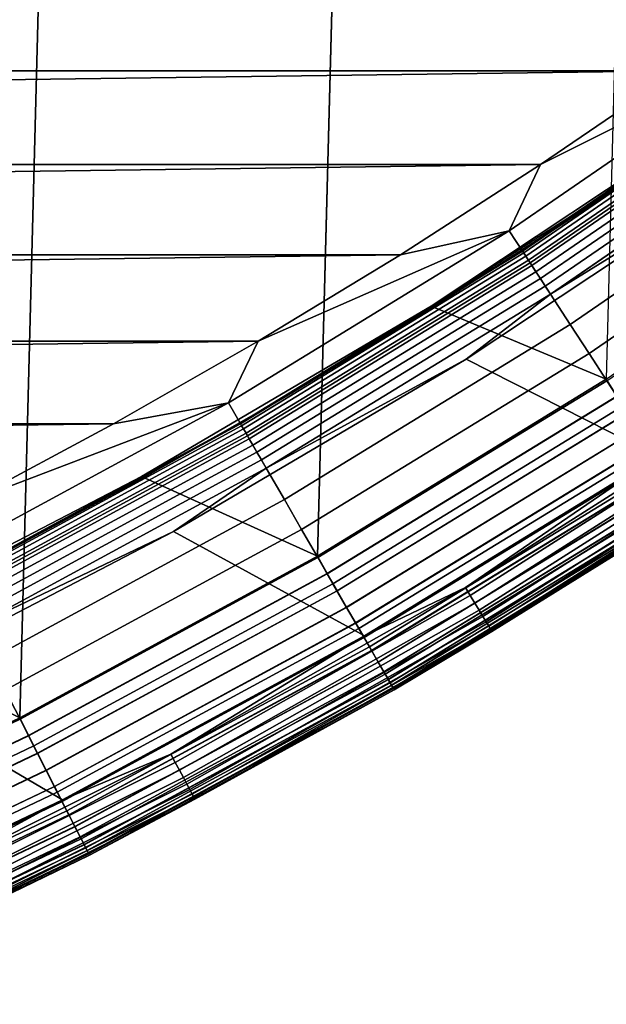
# Model space of a CAD drawing. Header units: metres. Extents: x -22 to 244, y -22 to 22.
# Tile 20 of 154: x 9.53 to 11.44, y -19.64 to -16.44. Entities that reach past the tile are written whole.
import ezdxf

# ---------------------------------------------------------------- set-up
doc = ezdxf.new("R2010")
doc.units = ezdxf.units.M
doc.layers.add('solid_10_151_023_XXX', color=7, linetype='CONTINUOUS')

msp = doc.modelspace()

# ---------------------------------------------------------------- linework, layer by layer
at = {"layer": 'solid_10_151_023_XXX'}
for points in [[(8.542233, -19.184113, 0.8), (9.534631, 18.710712, 0.8), (10.500863, 18.186035, 0.8), (9.534649, -18.710705, 0.8)], [(9.534649, -18.710705, 0.8), (10.500863, 18.186035, 0.8), (11.438317, 17.611498, 0.8), (10.500886, -18.186022, 0.8)], [(10.500886, -18.186022, 0.8), (11.438317, 17.611498, 0.8), (12.344459, 16.988651, 0.8), (11.43834, -17.611483, 0.8)], [(-12.109674, -16.292505, 269.950012), (-11.671546, -16.609184, 269.950012), (12.109668, -16.292511, 269.950012)], [(-11.671546, -16.609184, 269.950012), (11.67154, -16.609188, 269.950012), (12.109668, -16.292511, 269.950012)], [(12.004814, -16.523209, 269.943604), (11.225076, -16.914125, 269.950012), (11.123604, -17.128847, 269.943604)], [(12.004814, -16.523209, 269.943604), (11.123604, -17.128847, 269.943604), (11.191253, -17.233019, 269.924103), (12.077823, -16.623697, 269.924103)], [(12.004814, -16.523209, 269.943604), (11.67154, -16.609188, 269.950012), (11.225076, -16.914125, 269.950012)], [(11.1651, -17.192747, 213.449997), (12.049598, -16.584848, 213.449997), (12.051045, -16.58684, 213.418716), (11.166441, -17.194811, 213.418716)], [(11.783322, -16.77508, 213.25), (12.049598, -16.584848, 213.449997), (11.1651, -17.192747, 213.449997)], [(12.055357, -16.592775, 213.388168), (11.170437, -17.200964, 213.388168), (11.166441, -17.194811, 213.418716), (12.051045, -16.58684, 213.418716)], [(11.170437, -17.200964, 213.388168), (12.055357, -16.592775, 213.388168), (12.062428, -16.602507, 213.359146), (11.176989, -17.211052, 213.359146)], [(-11.671546, -16.609184, 269.950012), (-11.225082, -16.914122, 269.950012), (11.67154, -16.609188, 269.950012)], [(-11.225082, -16.914122, 269.950012), (11.225076, -16.914125, 269.950012), (11.67154, -16.609188, 269.950012)], [(11.176989, -17.211052, 213.359146), (12.062428, -16.602507, 213.359146), (12.072082, -16.615795, 213.332367), (11.185934, -17.224827, 213.332367)], [(11.185934, -17.224827, 213.332367), (12.072082, -16.615795, 213.332367), (12.084082, -16.632311, 213.308487), (11.197053, -17.241949, 213.308487)], [(12.077823, -16.623697, 269.924103), (11.191253, -17.233019, 269.924103), (11.25742, -17.334906, 269.891693), (12.149231, -16.721981, 269.891693)], [(11.197053, -17.241949, 213.308487), (12.084082, -16.632311, 213.308487), (12.098131, -16.651649, 213.288101), (11.210072, -17.261995, 213.288101)], [(11.210072, -17.261995, 213.288101), (12.098131, -16.651649, 213.288101), (12.113884, -16.67333, 213.271713), (11.224668, -17.284472, 213.271713)], [(11.224668, -17.284472, 213.271713), (12.113884, -16.67333, 213.271713), (12.130951, -16.696821, 213.25972), (11.240481, -17.308823, 213.25972)], [(11.240481, -17.308823, 213.25972), (12.130951, -16.696821, 213.25972), (12.148911, -16.72154, 213.252426), (11.257123, -17.33445, 213.252426)], [(11.257123, -17.33445, 213.252426), (12.148911, -16.72154, 213.252426), (11.901895, -16.936199, 213.25)], [(12.149231, -16.721981, 269.891693), (11.25742, -17.334906, 269.891693), (11.321377, -17.433392, 269.846771), (12.218254, -16.816984, 269.846771)], [(11.779659, -16.770283, 212.800003), (10.870415, -17.373453, 212.800003), (11.438329, -17.61149, 212.800003), (12.344466, -16.988646, 212.800003)], [(11.329049, -17.077923, 213.25), (10.870432, -17.373442, 213.25), (10.870415, -17.373453, 212.800003), (11.779659, -16.770283, 212.800003)], [(11.783322, -16.77508, 213.25), (11.1651, -17.192747, 213.449997), (11.332615, -17.082794, 213.25)], [(11.779695, -16.770258, 213.25), (11.329049, -17.077923, 213.25), (11.779659, -16.770283, 212.800003)], [(11.783322, -16.77508, 213.25), (11.332615, -17.082794, 213.25), (11.329049, -17.077923, 213.25), (11.779695, -16.770258, 213.25)], [(12.218254, -16.816984, 269.846771), (11.321377, -17.433392, 269.846771), (11.382422, -17.527393, 269.789795), (12.284136, -16.907663, 269.789795)], [(-11.225082, -16.914122, 269.950012), (-10.770714, -17.207024, 269.950012), (11.225076, -16.914125, 269.950012)], [(-10.770714, -17.207024, 269.950012), (10.770707, -17.207027, 269.950012), (11.225076, -16.914125, 269.950012)], [(11.123604, -17.128847, 269.943604), (11.225076, -16.914125, 269.950012), (10.770707, -17.207027, 269.950012)], [(12.284136, -16.907663, 269.789795), (11.382422, -17.527393, 269.789795), (11.439886, -17.615881, 269.721405), (12.346152, -16.993021, 269.721405)], [(11.901895, -16.936199, 213.25), (12.523768, -17.229197, 213.25), (11.604561, -17.861246, 213.25), (10.983289, -17.545864, 213.25)], [(11.257123, -17.33445, 213.252426), (11.901895, -16.936199, 213.25), (10.983289, -17.545864, 213.25)], [(11.332615, -17.082794, 213.25), (10.873713, -17.378498, 213.25), (10.870432, -17.373442, 213.25), (11.329049, -17.077923, 213.25)], [(11.332615, -17.082794, 213.25), (11.1651, -17.192747, 213.449997), (10.873713, -17.378498, 213.25)], [(11.123604, -17.128847, 269.943604), (10.308693, -17.487734, 269.950012), (10.211905, -17.687538, 269.943604)], [(11.123604, -17.128847, 269.943604), (10.211905, -17.687538, 269.943604), (10.27401, -17.795107, 269.924103), (11.191253, -17.233019, 269.924103)], [(11.123604, -17.128847, 269.943604), (10.770707, -17.207027, 269.950012), (10.308693, -17.487734, 269.950012)], [(10.25, -17.753521, 213.449997), (11.1651, -17.192747, 213.449997), (11.166441, -17.194811, 213.418716), (10.251231, -17.755653, 213.418716)], [(10.873713, -17.378498, 213.25), (11.1651, -17.192747, 213.449997), (10.25, -17.753521, 213.449997)], [(11.170437, -17.200964, 213.388168), (10.254899, -17.762007, 213.388168), (10.251231, -17.755653, 213.418716), (11.166441, -17.194811, 213.418716)], [(10.254899, -17.762007, 213.388168), (11.170437, -17.200964, 213.388168), (11.176989, -17.211052, 213.359146), (10.260914, -17.772423, 213.359146)], [(-10.770714, -17.207024, 269.950012), (-10.308699, -17.48773, 269.950012), (10.770707, -17.207027, 269.950012)], [(-10.308699, -17.48773, 269.950012), (10.308693, -17.487734, 269.950012), (10.770707, -17.207027, 269.950012)], [(10.260914, -17.772423, 213.359146), (11.176989, -17.211052, 213.359146), (11.185934, -17.224827, 213.332367), (10.269126, -17.786648, 213.332367)], [(10.269126, -17.786648, 213.332367), (11.185934, -17.224827, 213.332367), (11.197053, -17.241949, 213.308487), (10.279334, -17.804329, 213.308487)], [(11.191253, -17.233019, 269.924103), (10.27401, -17.795107, 269.924103), (10.334753, -17.900316, 269.891693), (11.25742, -17.334906, 269.891693)], [(10.279334, -17.804329, 213.308487), (11.197053, -17.241949, 213.308487), (11.210072, -17.261995, 213.288101), (10.291285, -17.825029, 213.288101)], [(10.291285, -17.825029, 213.288101), (11.210072, -17.261995, 213.288101), (11.224668, -17.284472, 213.271713), (10.304685, -17.848238, 213.271713)], [(10.304685, -17.848238, 213.271713), (11.224668, -17.284472, 213.271713), (11.240481, -17.308823, 213.25972), (10.319202, -17.873384, 213.25972)], [(10.319202, -17.873384, 213.25972), (11.240481, -17.308823, 213.25972), (11.257123, -17.33445, 213.252426), (10.33448, -17.899845, 213.252426)], [(10.33448, -17.899845, 213.252426), (11.257123, -17.33445, 213.252426), (10.983289, -17.545864, 213.25)], [(11.25742, -17.334906, 269.891693), (10.334753, -17.900316, 269.891693), (10.393468, -18.002014, 269.846771), (11.321377, -17.433392, 269.846771)], [(10.870432, -17.373442, 213.25), (9.93035, -17.92738, 213.25), (9.930387, -17.927361, 212.800003), (10.870415, -17.373453, 212.800003)], [(10.407025, -17.661932, 213.25), (9.932996, -17.932804, 213.25), (9.93035, -17.92738, 213.25), (10.870432, -17.373442, 213.25)], [(10.870415, -17.373453, 212.800003), (9.930387, -17.927361, 212.800003), (10.500875, -18.186028, 212.800003), (11.438329, -17.61149, 212.800003)], [(10.873713, -17.378498, 213.25), (10.25, -17.753521, 213.449997), (10.407025, -17.661932, 213.25)], [(10.873713, -17.378498, 213.25), (10.407025, -17.661932, 213.25), (10.870432, -17.373442, 213.25)], [(11.321377, -17.433392, 269.846771), (10.393468, -18.002014, 269.846771), (10.449511, -18.099083, 269.789795), (11.382422, -17.527393, 269.789795)], [(-10.308699, -17.48773, 269.950012), (-9.83932, -17.756062, 269.950012), (10.308693, -17.487734, 269.950012)], [(-9.83932, -17.756062, 269.950012), (9.839314, -17.756065, 269.950012), (10.308693, -17.487734, 269.950012)], [(10.211905, -17.687538, 269.943604), (10.308693, -17.487734, 269.950012), (9.839314, -17.756065, 269.950012)], [(10.983289, -17.545864, 213.25), (11.604561, -17.861246, 213.25), (10.653498, -18.444319, 213.25), (10.033577, -18.105726, 213.25)], [(10.33448, -17.899845, 213.252426), (10.983289, -17.545864, 213.25), (10.033577, -18.105726, 213.25)], [(11.382422, -17.527393, 269.789795), (10.449511, -18.099083, 269.789795), (10.502264, -18.190456, 269.721405), (11.439886, -17.615881, 269.721405)], [(10.532632, -18.243053, 212.795715), (11.472964, -17.666817, 212.795715), (11.438329, -17.61149, 212.800003), (10.500875, -18.186028, 212.800003)], [(10.532307, -18.242491, 0.804193), (10.500886, -18.186022, 0.8), (11.43834, -17.611483, 0.8), (11.472611, -17.666271, 0.804193)], [(11.439886, -17.615881, 269.721405), (10.502264, -18.190456, 269.721405), (10.551151, -18.275131, 269.642365), (11.493138, -17.69788, 269.642365)], [(10.407025, -17.661932, 213.25), (10.25, -17.753521, 213.449997), (9.932996, -17.932804, 213.25)], [(11.507591, -17.720137, 0.816885), (10.564421, -18.298113, 0.816885), (10.532307, -18.242491, 0.804193), (11.472611, -17.666271, 0.804193)], [(11.472964, -17.666817, 212.795715), (10.532632, -18.243053, 212.795715), (10.564736, -18.29866, 212.782944), (11.507936, -17.720667, 212.782944)], [(10.211905, -17.687538, 269.943604), (9.363023, -18.011766, 269.950012), (9.272216, -18.197748, 269.943604)], [(10.211905, -17.687538, 269.943604), (9.272216, -18.197748, 269.943604), (9.328606, -18.308418, 269.924103), (10.27401, -17.795107, 269.924103)], [(10.211905, -17.687538, 269.943604), (9.839314, -17.756065, 269.950012), (9.363023, -18.011766, 269.950012)], [(11.493138, -17.69788, 269.642365), (10.551151, -18.275131, 269.642365), (10.595634, -18.352177, 269.553528), (11.541593, -17.772493, 269.553528)], [(11.908057, -17.698078, 213.252457), (10.981193, -18.287624, 213.252457), (11.604561, -17.861246, 213.25)], [(11.925109, -17.723421, 213.259796), (10.996918, -18.313812, 213.259796), (10.981193, -18.287624, 213.252457), (11.908057, -17.698078, 213.252457)], [(11.541368, -17.772148, 0.83786), (10.595428, -18.351822, 0.83786), (10.564421, -18.298113, 0.816885), (11.507591, -17.720137, 0.816885)], [(11.507936, -17.720667, 212.782944), (10.564736, -18.29866, 212.782944), (10.595732, -18.352345, 212.761887), (11.541698, -17.772655, 212.761887)], [(11.94131, -17.747499, 213.27182), (11.011858, -18.338692, 213.27182), (10.996918, -18.313812, 213.259796), (11.925109, -17.723421, 213.259796)], [(-9.83932, -17.756062, 269.950012), (-9.363029, -18.011765, 269.950012), (9.839314, -17.756065, 269.950012)], [(-9.363029, -18.011765, 269.950012), (9.363023, -18.011766, 269.950012), (9.839314, -17.756065, 269.950012)], [(9.306806, -18.265635, 213.449997), (10.25, -17.753521, 213.449997), (10.251231, -17.755653, 213.418716), (9.307923, -18.267828, 213.418716)], [(9.932996, -17.932804, 213.25), (10.25, -17.753521, 213.449997), (9.306806, -18.265635, 213.449997)], [(10.254899, -17.762007, 213.388168), (9.311254, -18.274364, 213.388168), (9.307923, -18.267828, 213.418716), (10.251231, -17.755653, 213.418716)], [(9.311254, -18.274364, 213.388168), (10.254899, -17.762007, 213.388168), (10.260914, -17.772423, 213.359146), (9.316714, -18.285082, 213.359146)], [(9.316714, -18.285082, 213.359146), (10.260914, -17.772423, 213.359146), (10.269126, -17.786648, 213.332367), (9.324171, -18.299717, 213.332367)], [(11.573363, -17.821417, 0.866758), (10.624802, -18.402697, 0.866758), (10.595428, -18.351822, 0.83786), (11.541368, -17.772148, 0.83786)], [(11.541593, -17.772493, 269.553528), (10.595634, -18.352177, 269.553528), (10.635225, -18.420752, 269.455841), (11.584718, -17.838902, 269.455841)], [(11.541698, -17.772655, 212.761887), (10.595732, -18.352345, 212.761887), (10.625085, -18.403187, 212.73291), (11.573672, -17.821892, 212.73291)], [(11.95626, -17.769718, 213.288254), (11.025643, -18.36165, 213.288254), (11.011858, -18.338692, 213.27182), (11.94131, -17.747499, 213.27182)], [(11.969588, -17.789528, 213.30867), (11.037935, -18.38212, 213.30867), (11.025643, -18.36165, 213.288254), (11.95626, -17.769718, 213.288254)], [(9.324171, -18.299717, 213.332367), (10.269126, -17.786648, 213.332367), (10.279334, -17.804329, 213.308487), (9.33344, -18.317907, 213.308487)], [(10.27401, -17.795107, 269.924103), (9.328606, -18.308418, 269.924103), (9.383759, -18.416664, 269.891693), (10.334753, -17.900316, 269.891693)], [(9.33344, -18.317907, 213.308487), (10.279334, -17.804329, 213.308487), (10.291285, -17.825029, 213.288101), (9.344292, -18.339205, 213.288101)], [(11.980968, -17.806442, 213.332565), (11.048429, -18.399597, 213.332565), (11.037935, -18.38212, 213.30867), (11.969588, -17.789528, 213.30867)], [(11.990119, -17.820042, 213.359375), (11.056868, -18.413649, 213.359375), (11.048429, -18.399597, 213.332565), (11.980968, -17.806442, 213.332565)], [(9.344292, -18.339205, 213.288101), (10.291285, -17.825029, 213.288101), (10.304685, -17.848238, 213.271713), (9.356458, -18.363083, 213.271713)], [(11.603027, -17.867096, 0.903084), (10.652035, -18.449865, 0.903084), (10.624802, -18.402697, 0.866758), (11.573363, -17.821417, 0.866758)], [(11.573672, -17.821892, 212.73291), (10.625085, -18.403187, 212.73291), (10.652294, -18.450315, 212.696518), (11.603311, -17.867531, 212.696518)], [(11.584718, -17.838902, 269.455841), (10.635225, -18.420752, 269.455841), (10.66949, -18.480099, 269.350433), (11.622041, -17.896374, 269.350433)], [(11.996814, -17.82999, 213.388412), (11.063041, -18.423931, 213.388412), (11.056868, -18.413649, 213.359375), (11.990119, -17.820042, 213.359375)], [(12.000887, -17.836046, 213.418961), (11.066798, -18.430187, 213.418961), (11.063041, -18.423931, 213.388412), (11.996814, -17.82999, 213.388412)], [(12.000887, -17.836046, 213.418961), (11.70974, -18.031418, 213.449997), (11.066798, -18.430187, 213.418961)], [(9.356458, -18.363083, 213.271713), (10.304685, -17.848238, 213.271713), (10.319202, -17.873384, 213.25972), (9.36964, -18.388954, 213.25972)], [(9.36964, -18.388954, 213.25972), (10.319202, -17.873384, 213.25972), (10.33448, -17.899845, 213.252426), (9.383512, -18.41618, 213.252426)], [(11.629852, -17.908403, 0.946215), (10.676661, -18.492519, 0.946215), (10.652035, -18.449865, 0.903084), (11.603027, -17.867096, 0.903084)], [(11.603311, -17.867531, 212.696518), (10.652294, -18.450315, 212.696518), (10.676892, -18.49292, 212.65332), (11.630105, -17.908791, 212.65332)], [(10.981193, -18.287624, 213.252457), (10.653498, -18.444319, 213.25), (11.604561, -17.861246, 213.25)], [(9.383512, -18.41618, 213.252426), (10.33448, -17.899845, 213.252426), (10.033577, -18.105726, 213.25)], [(10.334753, -17.900316, 269.891693), (9.383759, -18.416664, 269.891693), (9.437072, -18.521296, 269.846771), (10.393468, -18.002014, 269.846771)], [(11.622041, -17.896374, 269.350433), (10.66949, -18.480099, 269.350433), (10.69805, -18.529568, 269.238434), (11.653152, -17.944281, 269.238434)], [(9.93035, -17.92738, 213.25), (8.962173, -18.430471, 213.25), (8.962178, -18.430468, 212.800003), (9.930387, -17.927361, 212.800003)], [(9.452317, -18.190762, 213.25), (8.965041, -18.435781, 213.25), (8.962173, -18.430471, 213.25), (9.93035, -17.92738, 213.25)], [(9.930387, -17.927361, 212.800003), (8.962178, -18.430468, 212.800003), (9.534638, -18.710709, 212.800003), (10.500875, -18.186028, 212.800003)], [(9.932996, -17.932804, 213.25), (9.306806, -18.265635, 213.449997), (9.452317, -18.190762, 213.25)], [(9.932996, -17.932804, 213.25), (9.452317, -18.190762, 213.25), (9.93035, -17.92738, 213.25)], [(11.653378, -17.94463, 0.995412), (10.698258, -18.529928, 0.995412), (10.676661, -18.492519, 0.946215), (11.629852, -17.908403, 0.946215)], [(11.630105, -17.908791, 212.65332), (10.676892, -18.49292, 212.65332), (10.698458, -18.530272, 212.604065), (11.653596, -17.944963, 212.604065)], [(11.653152, -17.944281, 269.238434), (10.69805, -18.529568, 269.238434), (10.720595, -18.568615, 269.121063), (11.677709, -17.982096, 269.121063)], [(11.673202, -17.975155, 1.04983), (10.716457, -18.561449, 1.04983), (10.698258, -18.529928, 0.995412), (11.653378, -17.94463, 0.995412)], [(11.653596, -17.944963, 212.604065), (10.698458, -18.530272, 212.604065), (10.71662, -18.561731, 212.549606), (11.67338, -17.97543, 212.549606)], [(10.393468, -18.002014, 269.846771), (9.437072, -18.521296, 269.846771), (9.487957, -18.621164, 269.789795), (10.449511, -18.099083, 269.789795)], [(11.688983, -17.999454, 1.108537), (10.730945, -18.586542, 1.108537), (10.716457, -18.561449, 1.04983), (11.673202, -17.975155, 1.04983)], [(11.67338, -17.97543, 212.549606), (10.71662, -18.561731, 212.549606), (10.73107, -18.586758, 212.49086), (11.689119, -17.999664, 212.49086)], [(11.677709, -17.982096, 269.121063), (10.720595, -18.568615, 269.121063), (10.736876, -18.596813, 268.999603), (11.695443, -18.009403, 268.999603)], [(11.700451, -18.017115, 1.170527), (10.741473, -18.604776, 1.170527), (10.730945, -18.586542, 1.108537), (11.688983, -17.999454, 1.108537)], [(11.689119, -17.999664, 212.49086), (10.73107, -18.586758, 212.49086), (10.741557, -18.604923, 212.428833), (11.700543, -18.017256, 212.428833)], [(11.695443, -18.009403, 268.999603), (10.736876, -18.596813, 268.999603), (10.746713, -18.613853, 268.875427), (11.706159, -18.025904, 268.875427)], [(11.70741, -18.02783, 1.234737), (10.747861, -18.615841, 1.234737), (10.741473, -18.604776, 1.170527), (11.700451, -18.017115, 1.170527)], [(11.700543, -18.017256, 212.428833), (10.741557, -18.604923, 212.428833), (10.747904, -18.615915, 212.364609), (11.707456, -18.027901, 212.364609)], [(11.706159, -18.025904, 268.875427), (10.746713, -18.613853, 268.875427), (10.749997, -18.619549, 268.75), (11.709736, -18.03142, 268.75)], [(10.747861, -18.615841, 1.234737), (11.70741, -18.02783, 1.234737), (11.709739, -18.031418, 1.3), (10.75, -18.619547, 1.3)], [(11.707456, -18.027901, 212.364609), (10.747904, -18.615915, 212.364609), (10.75, -18.619547, 212.300003), (11.709739, -18.031418, 212.300003)], [(10.75, -18.619547, 213.449997), (11.70974, -18.031418, 213.449997), (11.709736, -18.03142, 268.75), (10.749997, -18.619549, 268.75)], [(11.709739, -18.031418, 212.300003), (10.75, -18.619547, 212.300003), (10.75, -18.619547, 1.3), (11.709739, -18.031418, 1.3)], [(11.066798, -18.430187, 213.418961), (11.70974, -18.031418, 213.449997), (10.75, -18.619547, 213.449997)], [(10.449511, -18.099083, 269.789795), (9.487957, -18.621164, 269.789795), (9.535856, -18.715172, 269.721405), (10.502264, -18.190456, 269.721405)], [(10.033577, -18.105726, 213.25), (10.653498, -18.444319, 213.25), (9.673243, -18.976786, 213.25), (9.055361, -18.614252, 213.25)], [(9.383512, -18.41618, 213.252426), (10.033577, -18.105726, 213.25), (9.055361, -18.614252, 213.25)], [(9.563429, -18.769287, 212.795715), (10.532632, -18.243053, 212.795715), (10.500875, -18.186028, 212.800003), (9.534638, -18.710709, 212.800003)], [(9.563135, -18.768709, 0.804193), (9.534649, -18.710705, 0.8), (10.500886, -18.186022, 0.8), (10.532307, -18.242491, 0.804193)], [(10.502264, -18.190456, 269.721405), (9.535856, -18.715172, 269.721405), (9.580245, -18.80229, 269.642365), (10.551151, -18.275131, 269.642365)], [(10.564421, -18.298113, 0.816885), (9.592293, -18.825935, 0.816885), (9.563135, -18.768709, 0.804193), (10.532307, -18.242491, 0.804193)], [(10.532632, -18.243053, 212.795715), (9.563429, -18.769287, 212.795715), (9.59258, -18.826498, 212.782944), (10.564736, -18.29866, 212.782944)], [(10.551151, -18.275131, 269.642365), (9.580245, -18.80229, 269.642365), (9.620635, -18.881559, 269.553528), (10.595634, -18.352177, 269.553528)], [(10.981193, -18.287624, 213.252457), (10.025208, -18.828674, 213.252457), (10.653498, -18.444319, 213.25)], [(10.996918, -18.313812, 213.259796), (10.039565, -18.855637, 213.259796), (10.025208, -18.828674, 213.252457), (10.981193, -18.287624, 213.252457)], [(10.595428, -18.351822, 0.83786), (9.620448, -18.881193, 0.83786), (9.592293, -18.825935, 0.816885), (10.564421, -18.298113, 0.816885)], [(10.564736, -18.29866, 212.782944), (9.59258, -18.826498, 212.782944), (9.620723, -18.881731, 212.761887), (10.595732, -18.352345, 212.761887)], [(11.011858, -18.338692, 213.27182), (10.053204, -18.881254, 213.27182), (10.039565, -18.855637, 213.259796), (10.996918, -18.313812, 213.259796)], [(10.624802, -18.402697, 0.866758), (9.647118, -18.933535, 0.866758), (9.620448, -18.881193, 0.83786), (10.595428, -18.351822, 0.83786)], [(10.595634, -18.352177, 269.553528), (9.620635, -18.881559, 269.553528), (9.656583, -18.95211, 269.455841), (10.635225, -18.420752, 269.455841)], [(10.595732, -18.352345, 212.761887), (9.620723, -18.881731, 212.761887), (9.647375, -18.93404, 212.73291), (10.625085, -18.403187, 212.73291)], [(11.025643, -18.36165, 213.288254), (10.065789, -18.90489, 213.288254), (10.053204, -18.881254, 213.27182), (11.011858, -18.338692, 213.27182)], [(11.037935, -18.38212, 213.30867), (10.077011, -18.925966, 213.30867), (10.065789, -18.90489, 213.288254), (11.025643, -18.36165, 213.288254)], [(11.048429, -18.399597, 213.332565), (10.086592, -18.94396, 213.332565), (10.077011, -18.925966, 213.30867), (11.037935, -18.38212, 213.30867)], [(10.652035, -18.449865, 0.903084), (9.671845, -18.982065, 0.903084), (9.647118, -18.933535, 0.866758), (10.624802, -18.402697, 0.866758)], [(10.625085, -18.403187, 212.73291), (9.647375, -18.93404, 212.73291), (9.672081, -18.982527, 212.696518), (10.652294, -18.450315, 212.696518)], [(11.056868, -18.413649, 213.359375), (10.094296, -18.958429, 213.359375), (10.086592, -18.94396, 213.332565), (11.048429, -18.399597, 213.332565)], [(11.063041, -18.423931, 213.388412), (10.099932, -18.969013, 213.388412), (10.094296, -18.958429, 213.359375), (11.056868, -18.413649, 213.359375)], [(8.962178, -18.430468, 212.800003), (7.968544, -18.88134, 212.800003), (8.542221, -19.184118, 212.800003), (9.534638, -18.710709, 212.800003)], [(10.635225, -18.420752, 269.455841), (9.656583, -18.95211, 269.455841), (9.687694, -19.01317, 269.350433), (10.66949, -18.480099, 269.350433)], [(10.676661, -18.492519, 0.946215), (9.694205, -19.025949, 0.946215), (9.671845, -18.982065, 0.903084), (10.652035, -18.449865, 0.903084)], [(10.652294, -18.450315, 212.696518), (9.672081, -18.982527, 212.696518), (9.694415, -19.026361, 212.65332), (10.676892, -18.49292, 212.65332)], [(10.025208, -18.828674, 213.252457), (9.673243, -18.976786, 213.25), (10.653498, -18.444319, 213.25)], [(11.066798, -18.430187, 213.418961), (10.103361, -18.975454, 213.418961), (10.099932, -18.969013, 213.388412), (11.063041, -18.423931, 213.388412)], [(11.066798, -18.430187, 213.418961), (10.75, -18.619547, 213.449997), (10.103361, -18.975454, 213.418961)], [(10.66949, -18.480099, 269.350433), (9.687694, -19.01317, 269.350433), (9.713627, -19.064066, 269.238434), (10.69805, -18.529568, 269.238434)], [(10.698258, -18.529928, 0.995412), (9.713816, -19.064436, 0.995412), (9.694205, -19.025949, 0.946215), (10.676661, -18.492519, 0.946215)], [(10.676892, -18.49292, 212.65332), (9.694415, -19.026361, 212.65332), (9.713996, -19.064791, 212.604065), (10.698458, -18.530272, 212.604065)], [(10.69805, -18.529568, 269.238434), (9.713627, -19.064066, 269.238434), (9.734097, -19.10424, 269.121063), (10.720595, -18.568615, 269.121063)], [(10.716457, -18.561449, 1.04983), (9.73034, -19.096867, 1.04983), (9.713816, -19.064436, 0.995412), (10.698258, -18.529928, 0.995412)], [(10.698458, -18.530272, 212.604065), (9.713996, -19.064791, 212.604065), (9.730488, -19.097158, 212.549606), (10.71662, -18.561731, 212.549606)], [(10.730945, -18.586542, 1.108537), (9.743494, -19.122684, 1.108537), (9.73034, -19.096867, 1.04983), (10.716457, -18.561449, 1.04983)], [(10.71662, -18.561731, 212.549606), (9.730488, -19.097158, 212.549606), (9.743608, -19.122906, 212.49086), (10.73107, -18.586758, 212.49086)], [(10.720595, -18.568615, 269.121063), (9.734097, -19.10424, 269.121063), (9.748878, -19.133253, 268.999603), (10.736876, -18.596813, 268.999603)], [(10.741473, -18.604776, 1.170527), (9.753054, -19.141445, 1.170527), (9.743494, -19.122684, 1.108537), (10.730945, -18.586542, 1.108537)], [(10.73107, -18.586758, 212.49086), (9.743608, -19.122906, 212.49086), (9.75313, -19.141596, 212.428833), (10.741557, -18.604923, 212.428833)], [(10.736876, -18.596813, 268.999603), (9.748878, -19.133253, 268.999603), (9.757812, -19.150784, 268.875427), (10.746713, -18.613853, 268.875427)], [(10.747861, -18.615841, 1.234737), (9.758854, -19.152828, 1.234737), (9.753054, -19.141445, 1.170527), (10.741473, -18.604776, 1.170527)], [(10.741557, -18.604923, 212.428833), (9.75313, -19.141596, 212.428833), (9.758892, -19.152905, 212.364609), (10.747904, -18.615915, 212.364609)], [(9.055361, -18.614252, 213.25), (9.673243, -18.976786, 213.25), (8.666478, -19.457188, 213.25), (8.051435, -19.069984, 213.25)], [(9.487957, -18.621164, 269.789795), (8.500398, -19.092205, 269.789795), (8.543311, -19.188591, 269.721405), (9.535856, -18.715172, 269.721405)], [(10.746713, -18.613853, 268.875427), (9.757812, -19.150784, 268.875427), (9.760793, -19.156641, 268.75), (10.749997, -18.619549, 268.75)], [(9.758854, -19.152828, 1.234737), (10.747861, -18.615841, 1.234737), (10.75, -18.619547, 1.3), (9.760796, -19.156641, 1.3)], [(10.747904, -18.615915, 212.364609), (9.758892, -19.152905, 212.364609), (9.760796, -19.156641, 212.300003), (10.75, -18.619547, 212.300003)], [(9.760796, -19.156641, 213.449997), (10.75, -18.619547, 213.449997), (10.749997, -18.619549, 268.75), (9.760793, -19.156641, 268.75)], [(10.75, -18.619547, 212.300003), (9.760796, -19.156641, 212.300003), (9.760796, -19.156641, 1.3), (10.75, -18.619547, 1.3)], [(10.103361, -18.975454, 213.418961), (10.75, -18.619547, 213.449997), (9.760796, -19.156641, 213.449997)], [(8.568014, -19.244076, 212.795715), (9.563429, -18.769287, 212.795715), (9.534638, -18.710709, 212.800003), (8.542221, -19.184118, 212.800003)], [(8.56775, -19.243483, 0.804193), (8.542233, -19.184113, 0.8), (9.534649, -18.710705, 0.8), (9.563135, -18.768709, 0.804193)], [(9.535856, -18.715172, 269.721405), (8.543311, -19.188591, 269.721405), (8.583079, -19.277912, 269.642365), (9.580245, -18.80229, 269.642365)], [(9.592293, -18.825935, 0.816885), (8.593874, -19.302156, 0.816885), (8.56775, -19.243483, 0.804193), (9.563135, -18.768709, 0.804193)], [(9.563429, -18.769287, 212.795715), (8.568014, -19.244076, 212.795715), (8.594131, -19.302734, 212.782944), (9.59258, -18.826498, 212.782944)], [(9.580245, -18.80229, 269.642365), (8.583079, -19.277912, 269.642365), (8.619266, -19.359188, 269.553528), (9.620635, -18.881559, 269.553528)], [(9.620448, -18.881193, 0.83786), (8.619099, -19.358812, 0.83786), (8.593874, -19.302156, 0.816885), (9.592293, -18.825935, 0.816885)], [(9.59258, -18.826498, 212.782944), (8.594131, -19.302734, 212.782944), (8.619345, -19.359364, 212.761887), (9.620723, -18.881731, 212.761887)], [(10.025208, -18.828674, 213.252457), (9.04264, -19.319796, 213.252457), (9.673243, -18.976786, 213.25)], [(10.039565, -18.855637, 213.259796), (9.055589, -19.34746, 213.259796), (9.04264, -19.319796, 213.252457), (10.025208, -18.828674, 213.252457)], [(10.053204, -18.881254, 213.27182), (9.067891, -19.373745, 213.27182), (9.055589, -19.34746, 213.259796), (10.039565, -18.855637, 213.259796)], [(9.647118, -18.933535, 0.866758), (8.642992, -19.412477, 0.866758), (8.619099, -19.358812, 0.83786), (9.620448, -18.881193, 0.83786)], [(9.620635, -18.881559, 269.553528), (8.619266, -19.359188, 269.553528), (8.651472, -19.431524, 269.455841), (9.656583, -18.95211, 269.455841)], [(9.620723, -18.881731, 212.761887), (8.619345, -19.359364, 212.761887), (8.643223, -19.412996, 212.73291), (9.647375, -18.93404, 212.73291)], [(10.065789, -18.90489, 213.288254), (9.079243, -19.397999, 213.288254), (9.067891, -19.373745, 213.27182), (10.053204, -18.881254, 213.27182)], [(10.077011, -18.925966, 213.30867), (9.089365, -19.419624, 213.30867), (9.079243, -19.397999, 213.288254), (10.065789, -18.90489, 213.288254)], [(10.086592, -18.94396, 213.332565), (9.098006, -19.438087, 213.332565), (9.089365, -19.419624, 213.30867), (10.077011, -18.925966, 213.30867)], [(9.671845, -18.982065, 0.903084), (8.665146, -19.462236, 0.903084), (8.642992, -19.412477, 0.866758), (9.647118, -18.933535, 0.866758)], [(9.647375, -18.93404, 212.73291), (8.643223, -19.412996, 212.73291), (8.665357, -19.462709, 212.696518), (9.672081, -18.982527, 212.696518)], [(9.656583, -18.95211, 269.455841), (8.651472, -19.431524, 269.455841), (8.679345, -19.494127, 269.350433), (9.687694, -19.01317, 269.350433)], [(10.094296, -18.958429, 213.359375), (9.104955, -19.452932, 213.359375), (9.098006, -19.438087, 213.332565), (10.086592, -18.94396, 213.332565)], [(10.099932, -18.969013, 213.388412), (9.110039, -19.463795, 213.388412), (9.104955, -19.452932, 213.359375), (10.094296, -18.958429, 213.359375)], [(9.694205, -19.025949, 0.946215), (8.685179, -19.507231, 0.946215), (8.665146, -19.462236, 0.903084), (9.671845, -18.982065, 0.903084)], [(9.672081, -18.982527, 212.696518), (8.665357, -19.462709, 212.696518), (8.685367, -19.507652, 212.65332), (9.694415, -19.026361, 212.65332)], [(9.04264, -19.319796, 213.252457), (8.666478, -19.457188, 213.25), (9.673243, -18.976786, 213.25)], [(10.103361, -18.975454, 213.418961), (9.113132, -19.470404, 213.418961), (9.110039, -19.463795, 213.388412), (10.099932, -18.969013, 213.388412)], [(10.103361, -18.975454, 213.418961), (9.760796, -19.156641, 213.449997), (9.113132, -19.470404, 213.418961)], [(9.687694, -19.01317, 269.350433), (8.679345, -19.494127, 269.350433), (8.702579, -19.54631, 269.238434), (9.713627, -19.064066, 269.238434)], [(9.713816, -19.064436, 0.995412), (8.702747, -19.546692, 0.995412), (8.685179, -19.507231, 0.946215), (9.694205, -19.025949, 0.946215)], [(9.694415, -19.026361, 212.65332), (8.685367, -19.507652, 212.65332), (8.702909, -19.547054, 212.604065), (9.713996, -19.064791, 212.604065)], [(9.713627, -19.064066, 269.238434), (8.702579, -19.54631, 269.238434), (8.720918, -19.587502, 269.121063), (9.734097, -19.10424, 269.121063)], [(9.73034, -19.096867, 1.04983), (8.717551, -19.579941, 1.04983), (8.702747, -19.546692, 0.995412), (9.713816, -19.064436, 0.995412)], [(9.713996, -19.064791, 212.604065), (8.702909, -19.547054, 212.604065), (8.717685, -19.58024, 212.549606), (9.730488, -19.097158, 212.549606)], [(9.743494, -19.122684, 1.108537), (8.729337, -19.606411, 1.108537), (8.717551, -19.579941, 1.04983), (9.73034, -19.096867, 1.04983)], [(9.730488, -19.097158, 212.549606), (8.717685, -19.58024, 212.549606), (8.729439, -19.60664, 212.49086), (9.743608, -19.122906, 212.49086)], [(9.734097, -19.10424, 269.121063), (8.720918, -19.587502, 269.121063), (8.734161, -19.617249, 268.999603), (9.748878, -19.133253, 268.999603)], [(9.753054, -19.141445, 1.170527), (8.737902, -19.625648, 1.170527), (8.729337, -19.606411, 1.108537), (9.743494, -19.122684, 1.108537)], [(9.743608, -19.122906, 212.49086), (8.729439, -19.60664, 212.49086), (8.73797, -19.625803, 212.428833), (9.75313, -19.141596, 212.428833)], [(9.748878, -19.133253, 268.999603), (8.734161, -19.617249, 268.999603), (8.742164, -19.635221, 268.875427), (9.757812, -19.150784, 268.875427)], [(9.758854, -19.152828, 1.234737), (8.743098, -19.63732, 1.234737), (8.737902, -19.625648, 1.170527), (9.753054, -19.141445, 1.170527)], [(9.75313, -19.141596, 212.428833), (8.73797, -19.625803, 212.428833), (8.743133, -19.637398, 212.364609), (9.758892, -19.152905, 212.364609)], [(9.757812, -19.150784, 268.875427), (8.742164, -19.635221, 268.875427), (8.744835, -19.641228, 268.75), (9.760793, -19.156641, 268.75)], [(8.743098, -19.63732, 1.234737), (9.758854, -19.152828, 1.234737), (9.760796, -19.156641, 1.3), (8.744838, -19.641228, 1.3)], [(9.758892, -19.152905, 212.364609), (8.743133, -19.637398, 212.364609), (8.744838, -19.641228, 212.300003), (9.760796, -19.156641, 212.300003)], [(8.744838, -19.641228, 213.449997), (9.760796, -19.156641, 213.449997), (9.760793, -19.156641, 268.75), (8.744835, -19.641228, 268.75)], [(9.760796, -19.156641, 212.300003), (8.744838, -19.641228, 212.300003), (8.744838, -19.641228, 1.3), (9.760796, -19.156641, 1.3)], [(9.113132, -19.470404, 213.418961), (9.760796, -19.156641, 213.449997), (8.744838, -19.641228, 213.449997)]]:
    msp.add_3dface(points, dxfattribs=at)

doc.saveas('drawing.dxf')
